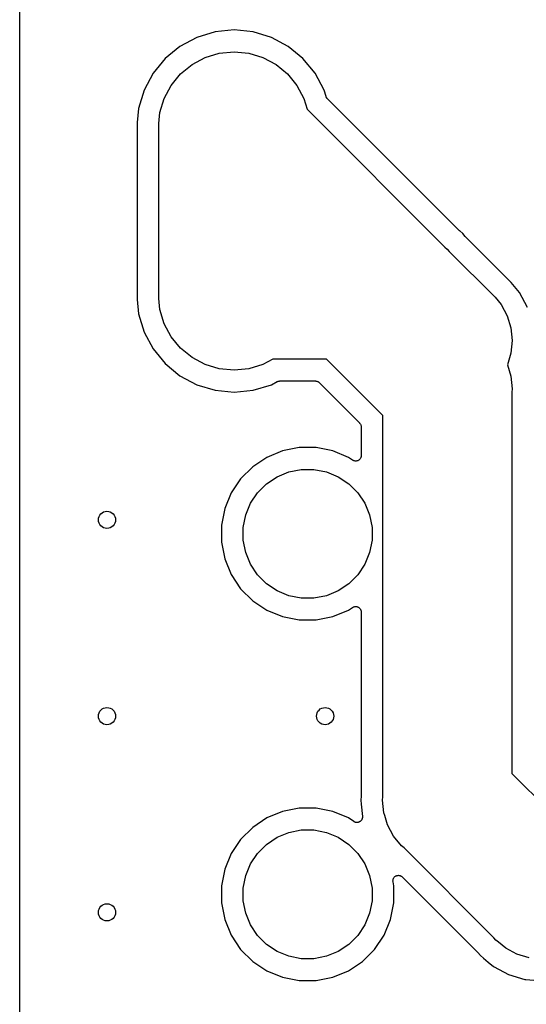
# Model space of a CAD drawing. Extents: x 0.02 to 3.88, y 0.02 to 3.88.
# Tile 5 of 21: x 0.02 to 0.49, y 1.58 to 2.48. Entities that reach past the tile are written whole.
import ezdxf

# ---------------------------------------------------------------- set-up
doc = ezdxf.new("R2010")
doc.units = 0
doc.header["$MEASUREMENT"] = 0
doc.layers.add('BLACK', color=7, linetype='CONTINUOUS')

msp = doc.modelspace()

# ---------------------------------------------------------------- linework, layer by layer
at = {"layer": 'BLACK', "linetype": 'CONTINUOUS'}
for p, q in [((0.021968, 0.238808), (0.021968, 3.65883)), ((0.201077, 2.46753), (0.18432, 2.46245)), ((0.218504, 2.46925), (0.201077, 2.46753)), ((0.235931, 2.46753), (0.218504, 2.46925)), ((0.252688, 2.46245), (0.235931, 2.46753)), ((0.18432, 2.46245), (0.168876, 2.45419)), ((0.268132, 2.45419), (0.252688, 2.46245)), ((0.168876, 2.45419), (0.15534, 2.44309)), ((0.19201, 2.44388), (0.204998, 2.44782)), ((0.204998, 2.44782), (0.218504, 2.44915)), ((0.218504, 2.44915), (0.23201, 2.44782)), ((0.23201, 2.44782), (0.244997, 2.44388)), ((0.281668, 2.44309), (0.268132, 2.45419)), ((0.15534, 2.44309), (0.144231, 2.42955)), ((0.180041, 2.43748), (0.19201, 2.44388)), ((0.244997, 2.44388), (0.256967, 2.43748)), ((0.292777, 2.42955), (0.281668, 2.44309)), ((0.144231, 2.42955), (0.135976, 2.41411)), ((0.16955, 2.42887), (0.180041, 2.43748)), ((0.256967, 2.43748), (0.267458, 2.42887)), ((0.301032, 2.41411), (0.292777, 2.42955)), ((0.16094, 2.41838), (0.16955, 2.42887)), ((0.267458, 2.42887), (0.276067, 2.41838)), ((0.135976, 2.41411), (0.130893, 2.39735)), ((0.154543, 2.40641), (0.16094, 2.41838)), ((0.276067, 2.41838), (0.282465, 2.40641)), ((0.302807, 2.40825), (0.301032, 2.41411)), ((0.150603, 2.39343), (0.154543, 2.40641)), ((0.282465, 2.40641), (0.285486, 2.39646)), ((0.302889, 2.40806), (0.302807, 2.40825)), ((0.302949, 2.40785), (0.302889, 2.40806)), ((0.303075, 2.40761), (0.302949, 2.40785)), ((0.30318, 2.40735), (0.303075, 2.40761)), ((0.303299, 2.40717), (0.30318, 2.40735)), ((0.303398, 2.40698), (0.303299, 2.40717)), ((0.303569, 2.40677), (0.303398, 2.40698)), ((0.303721, 2.40654), (0.303569, 2.40677)), ((0.303873, 2.40639), (0.303721, 2.40654)), ((0.304007, 2.40622), (0.303873, 2.40639)), ((0.304056, 2.40617), (0.304007, 2.40622)), ((0.425028, 2.2852), (0.304056, 2.40617)), ((0.130893, 2.39735), (0.129606, 2.38429)), ((0.149606, 2.38331), (0.150603, 2.39343)), ((0.285486, 2.39646), (0.411754, 2.27019)), ((0.129606, 2.38429), (0.129606, 2.22201)), ((0.149606, 2.22299), (0.149606, 2.38331)), ((0.425191, 2.28506), (0.425028, 2.2852)), ((0.425338, 2.28491), (0.425191, 2.28506)), ((0.425391, 2.28487), (0.425338, 2.28491)), ((0.428218, 2.28255), (0.425391, 2.28487)), ((0.430538, 2.27972), (0.428218, 2.28255)), ((0.430687, 2.27957), (0.430538, 2.27972)), ((0.430818, 2.27941), (0.430687, 2.27957)), ((0.430867, 2.27936), (0.430818, 2.27941)), ((0.472725, 2.2375), (0.430867, 2.27936)), ((0.411754, 2.27019), (0.414008, 2.26834)), ((0.414008, 2.26834), (0.415857, 2.26608)), ((0.415857, 2.26608), (0.457888, 2.22405)), ((0.480129, 2.22848), (0.472725, 2.2375)), ((0.129606, 2.22201), (0.130893, 2.20895)), ((0.150603, 2.21287), (0.149606, 2.22299)), ((0.457888, 2.22405), (0.463419, 2.21731)), ((0.48747, 2.21475), (0.480129, 2.22848)), ((0.154543, 2.19988), (0.150603, 2.21287)), ((0.463419, 2.21731), (0.468903, 2.20706)), ((0.130893, 2.20895), (0.135976, 2.19219)), ((0.468903, 2.20706), (0.472279, 2.19592)), ((0.160941, 2.18792), (0.154543, 2.19988)), ((0.472279, 2.19592), (0.47342, 2.18435)), ((0.135976, 2.19219), (0.144231, 2.17675)), ((0.16955, 2.17742), (0.160941, 2.18792)), ((0.144231, 2.17675), (0.15534, 2.16321)), ((0.180041, 2.16881), (0.16955, 2.17742)), ((0.47342, 2.18435), (0.472279, 2.17277)), ((0.19201, 2.16242), (0.180041, 2.16881)), ((0.254176, 2.16732), (0.244997, 2.16242)), ((0.303318, 2.16732), (0.254176, 2.16732)), ((0.355024, 2.11562), (0.303318, 2.16732)), ((0.472279, 2.17277), (0.469077, 2.16221)), ((0.15534, 2.16321), (0.168876, 2.1521)), ((0.204998, 2.15848), (0.19201, 2.16242)), ((0.218504, 2.15715), (0.204998, 2.15848)), ((0.23201, 2.15848), (0.218504, 2.15715)), ((0.244997, 2.16242), (0.23201, 2.15848)), ((0.469077, 2.16221), (0.472233, 2.15181)), ((0.168876, 2.1521), (0.18432, 2.14385)), ((0.472233, 2.15181), (0.472279, 2.15166)), ((0.472279, 2.15166), (0.47342, 2.14008)), ((0.18432, 2.14385), (0.201077, 2.13877)), ((0.235931, 2.13877), (0.252688, 2.14385)), ((0.252688, 2.14385), (0.258081, 2.14673)), ((0.258081, 2.14673), (0.258143, 2.14676)), ((0.258143, 2.14676), (0.258343, 2.14684)), ((0.258343, 2.14684), (0.258533, 2.14695)), ((0.258533, 2.14695), (0.258795, 2.14702)), ((0.258795, 2.14702), (0.259049, 2.14713)), ((0.259049, 2.14713), (0.259261, 2.14717)), ((0.259261, 2.14717), (0.259467, 2.14723)), ((0.259467, 2.14723), (0.259739, 2.14725)), ((0.259739, 2.14725), (0.260009, 2.1473)), ((0.260009, 2.1473), (0.260224, 2.1473)), ((0.260224, 2.1473), (0.260438, 2.14732)), ((0.260438, 2.14732), (0.292963, 2.14732)), ((0.292963, 2.14732), (0.29298, 2.14732)), ((0.29298, 2.14732), (0.29298, 2.14732)), ((0.29298, 2.14732), (0.292981, 2.14732)), ((0.292981, 2.14732), (0.293033, 2.14732)), ((0.293033, 2.14732), (0.293492, 2.14727)), ((0.293492, 2.14727), (0.293951, 2.14722)), ((0.293951, 2.14722), (0.293976, 2.14722)), ((0.293976, 2.14722), (0.294002, 2.14721)), ((0.294002, 2.14721), (0.294444, 2.14707)), ((0.294444, 2.14707), (0.294884, 2.14694)), ((0.294884, 2.14694), (0.294907, 2.14693)), ((0.294907, 2.14693), (0.294933, 2.14692)), ((0.294933, 2.14692), (0.295339, 2.1467)), ((0.295339, 2.1467), (0.295744, 2.14648)), ((0.295744, 2.14648), (0.295765, 2.14646)), ((0.295765, 2.14646), (0.295788, 2.14645)), ((0.295788, 2.14645), (0.296141, 2.14615)), ((0.296141, 2.14615), (0.296498, 2.14586)), ((0.296498, 2.14586), (0.333559, 2.1088)), ((0.47342, 2.14008), (0.473134, 2.13718)), ((0.201077, 2.13877), (0.218504, 2.13705)), ((0.218504, 2.13705), (0.235931, 2.13877)), ((0.473134, 2.13718), (0.473134, 1.78741)), ((0.355024, 1.76585), (0.355024, 2.11562)), ((0.333559, 2.1088), (0.333571, 2.10879)), ((0.333571, 2.10879), (0.333572, 2.10879)), ((0.333572, 2.10879), (0.333572, 2.10878)), ((0.333572, 2.10878), (0.333608, 2.10875)), ((0.333608, 2.10875), (0.333897, 2.10839)), ((0.333897, 2.10839), (0.334188, 2.10803)), ((0.334188, 2.10803), (0.334201, 2.10801)), ((0.334201, 2.10801), (0.334217, 2.10799)), ((0.334217, 2.10799), (0.33443, 2.10757)), ((0.33443, 2.10757), (0.334646, 2.10717)), ((0.334646, 2.10717), (0.334654, 2.10714)), ((0.334654, 2.10714), (0.334666, 2.10712)), ((0.334666, 2.10712), (0.334795, 2.10667)), ((0.334795, 2.10667), (0.334928, 2.10623)), ((0.334928, 2.10623), (0.334931, 2.10621)), ((0.334931, 2.10621), (0.334938, 2.10618)), ((0.334938, 2.10618), (0.334979, 2.10572)), ((0.334979, 2.10572), (0.335024, 2.10526)), ((0.335024, 2.10526), (0.335024, 2.07886)), ((0.278182, 2.08626), (0.262909, 2.08322)), ((0.293755, 2.08626), (0.278182, 2.08626)), ((0.309028, 2.08322), (0.293755, 2.08626)), ((0.248522, 2.07726), (0.235574, 2.06861)), ((0.262909, 2.08322), (0.248522, 2.07726)), ((0.323415, 2.07726), (0.309028, 2.08322)), ((0.327246, 2.0747), (0.323415, 2.07726)), ((0.334619, 2.07689), (0.334389, 2.07647)), ((0.334623, 2.0769), (0.334619, 2.07689)), ((0.334628, 2.07691), (0.334623, 2.0769)), ((0.33477, 2.07736), (0.334628, 2.07691)), ((0.334914, 2.07782), (0.33477, 2.07736)), ((0.334916, 2.07783), (0.334914, 2.07782)), ((0.334919, 2.07784), (0.334916, 2.07783)), ((0.33497, 2.07832), (0.334919, 2.07784)), ((0.335023, 2.07879), (0.33497, 2.07832)), ((0.335024, 2.07886), (0.335023, 2.07881)), ((0.335023, 2.07881), (0.335024, 2.07881)), ((0.335024, 2.07881), (0.335023, 2.07881)), ((0.335023, 2.07881), (0.335023, 2.07879)), ((0.235574, 2.06861), (0.224562, 2.0576)), ((0.327666, 2.07448), (0.327246, 2.0747)), ((0.328086, 2.07425), (0.327666, 2.07448)), ((0.328097, 2.07425), (0.328086, 2.07425)), ((0.328106, 2.07424), (0.328097, 2.07425)), ((0.32856, 2.0741), (0.328106, 2.07424)), ((0.329018, 2.07396), (0.32856, 2.0741)), ((0.329029, 2.07396), (0.329018, 2.07396)), ((0.32904, 2.07396), (0.329029, 2.07396)), ((0.329514, 2.07391), (0.32904, 2.07396)), ((0.329989, 2.07386), (0.329514, 2.07391)), ((0.33, 2.07386), (0.329989, 2.07386)), ((0.330011, 2.07386), (0.33, 2.07386)), ((0.330488, 2.07391), (0.330011, 2.07386)), ((0.330961, 2.07395), (0.330488, 2.07391)), ((0.330971, 2.07395), (0.330961, 2.07395)), ((0.330982, 2.07395), (0.330971, 2.07395)), ((0.331444, 2.07409), (0.330982, 2.07395)), ((0.331897, 2.07422), (0.331444, 2.07409)), ((0.331906, 2.07423), (0.331897, 2.07422)), ((0.331917, 2.07423), (0.331906, 2.07423)), ((0.332344, 2.07446), (0.331917, 2.07423)), ((0.332762, 2.07468), (0.332344, 2.07446)), ((0.33277, 2.07468), (0.332762, 2.07468)), ((0.33278, 2.07469), (0.33277, 2.07468)), ((0.333153, 2.07499), (0.33278, 2.07469)), ((0.333522, 2.07529), (0.333153, 2.07499)), ((0.333529, 2.0753), (0.333522, 2.07529)), ((0.333538, 2.0753), (0.333529, 2.0753)), ((0.333843, 2.07567), (0.333538, 2.0753)), ((0.334149, 2.07604), (0.333843, 2.07567)), ((0.334155, 2.07604), (0.334149, 2.07604)), ((0.334162, 2.07605), (0.334155, 2.07604)), ((0.334389, 2.07647), (0.334162, 2.07605)), ((0.248323, 2.05308), (0.257995, 2.05954)), ((0.257995, 2.05954), (0.268743, 2.06399)), ((0.268743, 2.06399), (0.280152, 2.06626)), ((0.280152, 2.06626), (0.291785, 2.06626)), ((0.291785, 2.06626), (0.303194, 2.06399)), ((0.303194, 2.06399), (0.313942, 2.05954)), ((0.313942, 2.05954), (0.323614, 2.05308)), ((0.224562, 2.0576), (0.215911, 2.04465)), ((0.240097, 2.04485), (0.248323, 2.05308)), ((0.323614, 2.05308), (0.33184, 2.04485)), ((0.215911, 2.04465), (0.209951, 2.03026)), ((0.233635, 2.03518), (0.240097, 2.04485)), ((0.33184, 2.04485), (0.338302, 2.03518)), ((0.229183, 2.02443), (0.233635, 2.03518)), ((0.338302, 2.03518), (0.342754, 2.02443)), ((0.209951, 2.03026), (0.206913, 2.01499)), ((0.226913, 2.01302), (0.229183, 2.02443)), ((0.342754, 2.02443), (0.345024, 2.01302)), ((0.206913, 2.01499), (0.206913, 1.99942)), ((0.226913, 2.00139), (0.226913, 2.01302)), ((0.345024, 2.01302), (0.345024, 2.00139)), ((0.206913, 1.99942), (0.209951, 1.98415)), ((0.229183, 1.98998), (0.226913, 2.00139)), ((0.345024, 2.00139), (0.342754, 1.98998)), ((0.233635, 1.97923), (0.229183, 1.98998)), ((0.342754, 1.98998), (0.338302, 1.97923)), ((0.209951, 1.98415), (0.215911, 1.96976)), ((0.240097, 1.96956), (0.233635, 1.97923)), ((0.338302, 1.97923), (0.33184, 1.96956)), ((0.215911, 1.96976), (0.224562, 1.95681)), ((0.248323, 1.96133), (0.240097, 1.96956)), ((0.33184, 1.96956), (0.323614, 1.96133)), ((0.257995, 1.95487), (0.248323, 1.96133)), ((0.323614, 1.96133), (0.313942, 1.95487)), ((0.224562, 1.95681), (0.235574, 1.9458)), ((0.268743, 1.95042), (0.257995, 1.95487)), ((0.280152, 1.94815), (0.268743, 1.95042)), ((0.303194, 1.95042), (0.291785, 1.94815)), ((0.313942, 1.95487), (0.303194, 1.95042)), ((0.235574, 1.9458), (0.248522, 1.93715)), ((0.291785, 1.94815), (0.280152, 1.94815)), ((0.248522, 1.93715), (0.262909, 1.93119)), ((0.309028, 1.93119), (0.323415, 1.93715)), ((0.323415, 1.93715), (0.327246, 1.93971)), ((0.327246, 1.93971), (0.327285, 1.93973)), ((0.327285, 1.93973), (0.327286, 1.93973)), ((0.327286, 1.93973), (0.327287, 1.93973)), ((0.327287, 1.93973), (0.327304, 1.93974)), ((0.327304, 1.93974), (0.327733, 1.93997)), ((0.327733, 1.93997), (0.328151, 1.94019)), ((0.328151, 1.94019), (0.328161, 1.94019)), ((0.328161, 1.94019), (0.328171, 1.94019)), ((0.328171, 1.94019), (0.328634, 1.94033)), ((0.328634, 1.94033), (0.329087, 1.94046)), ((0.329087, 1.94046), (0.329098, 1.94046)), ((0.329098, 1.94046), (0.329108, 1.94046)), ((0.329108, 1.94046), (0.329581, 1.94051)), ((0.329581, 1.94051), (0.330059, 1.94055)), ((0.330059, 1.94055), (0.33007, 1.94055)), ((0.33007, 1.94055), (0.33008, 1.94055)), ((0.33008, 1.94055), (0.330548, 1.9405)), ((0.330548, 1.9405), (0.331029, 1.94045)), ((0.331029, 1.94045), (0.33104, 1.94044)), ((0.33104, 1.94044), (0.33105, 1.94044)), ((0.33105, 1.94044), (0.331502, 1.9403)), ((0.331502, 1.9403), (0.331961, 1.94016)), ((0.331961, 1.94016), (0.331971, 1.94015)), ((0.331971, 1.94015), (0.331981, 1.94015)), ((0.331981, 1.94015), (0.332395, 1.93992)), ((0.332395, 1.93992), (0.33282, 1.93969)), ((0.33282, 1.93969), (0.332828, 1.93969)), ((0.332828, 1.93969), (0.332838, 1.93968)), ((0.332838, 1.93968), (0.3332, 1.93938)), ((0.3332, 1.93938), (0.333571, 1.93907)), ((0.333571, 1.93907), (0.333579, 1.93906)), ((0.333579, 1.93906), (0.333587, 1.93906)), ((0.333587, 1.93906), (0.333885, 1.93869)), ((0.333885, 1.93869), (0.334188, 1.93832)), ((0.334188, 1.93832), (0.334193, 1.93831)), ((0.334193, 1.93831), (0.3342, 1.9383)), ((0.3342, 1.9383), (0.334422, 1.93788)), ((0.334422, 1.93788), (0.334646, 1.93745)), ((0.334646, 1.93745), (0.33465, 1.93744)), ((0.33465, 1.93744), (0.334655, 1.93743)), ((0.334655, 1.93743), (0.334791, 1.93698)), ((0.334791, 1.93698), (0.334928, 1.93652)), ((0.334928, 1.93652), (0.334929, 1.93651)), ((0.334929, 1.93651), (0.334933, 1.9365)), ((0.334933, 1.9365), (0.334977, 1.93602)), ((0.334977, 1.93602), (0.335024, 1.93555)), ((0.335024, 1.93555), (0.335024, 1.76708)), ((0.262909, 1.93119), (0.278182, 1.92815)), ((0.278182, 1.92815), (0.293755, 1.92815)), ((0.293755, 1.92815), (0.309028, 1.93119)), ((0.473134, 1.78741), (0.524997, 1.73555)), ((0.335, 1.76659), (0.334641, 1.76295)), ((0.334641, 1.76295), (0.335, 1.75931)), ((0.335023, 1.76701), (0.335, 1.7668)), ((0.335, 1.7668), (0.335, 1.76659)), ((0.335024, 1.76708), (0.335023, 1.76701)), ((0.354738, 1.76295), (0.355024, 1.76585)), ((0.355878, 1.75138), (0.354738, 1.76295)), ((0.262909, 1.75251), (0.248522, 1.74655)), ((0.278182, 1.75555), (0.262909, 1.75251)), ((0.293755, 1.75555), (0.278182, 1.75555)), ((0.309028, 1.75251), (0.293755, 1.75555)), ((0.323415, 1.74655), (0.309028, 1.75251)), ((0.335, 1.75931), (0.335, 1.75931)), ((0.335, 1.75931), (0.336125, 1.74789)), ((0.248522, 1.74655), (0.235574, 1.7379)), ((0.328371, 1.74324), (0.323415, 1.74655)), ((0.328578, 1.74313), (0.328371, 1.74324)), ((0.328773, 1.743), (0.328578, 1.74313)), ((0.329007, 1.7429), (0.328773, 1.743)), ((0.329231, 1.74278), (0.329007, 1.7429)), ((0.329456, 1.74271), (0.329231, 1.74278)), ((0.333042, 1.74277), (0.332798, 1.7427)), ((0.33325, 1.74288), (0.333042, 1.74277)), ((0.333467, 1.74297), (0.33325, 1.74288)), ((0.33368, 1.74311), (0.333467, 1.74297)), ((0.333905, 1.74323), (0.33368, 1.74311)), ((0.334087, 1.74338), (0.333905, 1.74323)), ((0.334284, 1.7435), (0.334087, 1.74338)), ((0.334465, 1.74368), (0.334284, 1.7435)), ((0.334663, 1.74384), (0.334465, 1.74368)), ((0.334813, 1.74402), (0.334663, 1.74384)), ((0.33498, 1.74419), (0.334813, 1.74402)), ((0.335124, 1.7444), (0.33498, 1.74419)), ((0.335287, 1.74459), (0.335124, 1.7444)), ((0.335399, 1.7448), (0.335287, 1.74459)), ((0.335531, 1.74499), (0.335399, 1.7448)), ((0.335631, 1.74523), (0.335531, 1.74499)), ((0.335753, 1.74545), (0.335631, 1.74523)), ((0.335823, 1.74567), (0.335753, 1.74545)), ((0.335915, 1.74589), (0.335823, 1.74567)), ((0.335968, 1.74614), (0.335915, 1.74589)), ((0.336044, 1.74638), (0.335968, 1.74614)), ((0.336069, 1.74661), (0.336044, 1.74638)), ((0.336118, 1.74684), (0.336069, 1.74661)), ((0.336121, 1.7471), (0.336118, 1.74684)), ((0.336149, 1.74735), (0.336121, 1.7471)), ((0.336125, 1.74789), (0.336131, 1.74782)), ((0.336131, 1.74782), (0.336128, 1.74759)), ((0.336128, 1.74759), (0.336149, 1.74735)), ((0.356663, 1.74879), (0.355878, 1.75138)), ((0.359255, 1.74024), (0.356663, 1.74879)), ((0.235574, 1.7379), (0.224562, 1.72689)), ((0.268743, 1.73328), (0.280152, 1.73555)), ((0.280152, 1.73555), (0.291785, 1.73555)), ((0.291785, 1.73555), (0.303194, 1.73328)), ((0.329672, 1.74262), (0.329456, 1.74271)), ((0.329922, 1.74257), (0.329672, 1.74262)), ((0.330165, 1.7425), (0.329922, 1.74257)), ((0.330398, 1.74247), (0.330165, 1.7425)), ((0.330628, 1.74243), (0.330398, 1.74247)), ((0.330883, 1.74243), (0.330628, 1.74243)), ((0.331136, 1.7424), (0.330883, 1.74243)), ((0.33137, 1.74242), (0.331136, 1.7424)), ((0.331604, 1.74242), (0.33137, 1.74242)), ((0.331854, 1.74247), (0.331604, 1.74242)), ((0.332107, 1.74249), (0.331854, 1.74247)), ((0.332332, 1.74256), (0.332107, 1.74249)), ((0.332563, 1.7426), (0.332332, 1.74256)), ((0.332798, 1.7427), (0.332563, 1.7426)), ((0.364739, 1.72998), (0.359255, 1.74024)), ((0.224562, 1.72689), (0.215911, 1.71394)), ((0.248323, 1.72237), (0.257995, 1.72883)), ((0.257995, 1.72883), (0.268743, 1.73328)), ((0.303194, 1.73328), (0.313942, 1.72883)), ((0.313942, 1.72883), (0.323614, 1.72237)), ((0.372118, 1.72099), (0.364739, 1.72998)), ((0.240097, 1.71414), (0.248323, 1.72237)), ((0.323614, 1.72237), (0.33184, 1.71414)), ((0.374372, 1.71914), (0.372118, 1.72099)), ((0.456726, 1.63679), (0.374372, 1.71914)), ((0.215911, 1.71394), (0.209951, 1.69956)), ((0.233635, 1.70447), (0.240097, 1.71414)), ((0.33184, 1.71414), (0.338302, 1.70447)), ((0.209951, 1.69956), (0.206913, 1.68428)), ((0.229183, 1.69372), (0.233635, 1.70447)), ((0.338302, 1.70447), (0.342754, 1.69372)), ((0.226913, 1.68231), (0.229183, 1.69372)), ((0.342754, 1.69372), (0.345024, 1.68231)), ((0.364189, 1.68904), (0.364243, 1.68952)), ((0.36419, 1.68903), (0.364189, 1.68904)), ((0.364189, 1.68902), (0.36419, 1.68903)), ((0.364231, 1.68855), (0.364189, 1.68902)), ((0.364272, 1.68806), (0.364231, 1.68855)), ((0.364243, 1.68952), (0.364295, 1.68999)), ((0.364295, 1.68999), (0.364297, 1.69)), ((0.364297, 1.69001), (0.364446, 1.69048)), ((0.364297, 1.69), (0.364297, 1.69001)), ((0.364446, 1.69048), (0.364586, 1.69092)), ((0.364586, 1.69092), (0.36459, 1.69093)), ((0.36459, 1.69093), (0.364592, 1.69094)), ((0.364592, 1.69094), (0.364821, 1.69135)), ((0.364821, 1.69135), (0.365054, 1.69178)), ((0.365054, 1.69178), (0.365058, 1.69179)), ((0.365058, 1.69179), (0.365061, 1.69179)), ((0.365061, 1.69179), (0.365369, 1.69216)), ((0.365369, 1.69216), (0.365678, 1.69253)), ((0.365678, 1.69253), (0.365683, 1.69253)), ((0.365683, 1.69253), (0.365688, 1.69254)), ((0.365688, 1.69254), (0.366057, 1.69284)), ((0.366057, 1.69284), (0.366437, 1.69314)), ((0.366437, 1.69314), (0.366443, 1.69315)), ((0.366443, 1.69315), (0.366448, 1.69315)), ((0.366448, 1.69315), (0.366859, 1.69337)), ((0.366859, 1.69337), (0.3673, 1.6936)), ((0.3673, 1.6936), (0.367306, 1.6936)), ((0.367306, 1.6936), (0.367312, 1.6936)), ((0.367312, 1.6936), (0.367769, 1.69374)), ((0.367769, 1.69374), (0.368235, 1.69388)), ((0.368235, 1.69388), (0.368241, 1.69388)), ((0.368241, 1.69388), (0.368248, 1.69388)), ((0.368248, 1.69388), (0.368738, 1.69393)), ((0.368738, 1.69393), (0.369206, 1.69397)), ((0.369206, 1.69397), (0.369213, 1.69397)), ((0.369213, 1.69397), (0.36922, 1.69397)), ((0.36922, 1.69397), (0.369704, 1.69392)), ((0.369704, 1.69392), (0.370177, 1.69387)), ((0.370177, 1.69387), (0.370184, 1.69387)), ((0.370184, 1.69387), (0.37019, 1.69387)), ((0.37019, 1.69387), (0.37066, 1.69372)), ((0.37066, 1.69372), (0.37111, 1.69359)), ((0.37111, 1.69359), (0.371116, 1.69358)), ((0.371116, 1.69358), (0.371123, 1.69358)), ((0.371123, 1.69358), (0.371555, 1.69335)), ((0.371555, 1.69335), (0.37197, 1.69313)), ((0.37197, 1.69313), (0.371976, 1.69312)), ((0.371976, 1.69312), (0.371981, 1.69312)), ((0.371981, 1.69312), (0.372348, 1.69282)), ((0.372348, 1.69282), (0.372725, 1.69251)), ((0.372725, 1.69251), (0.441715, 1.62352)), ((0.206913, 1.68428), (0.206913, 1.66871)), ((0.226913, 1.67068), (0.226913, 1.68231)), ((0.345024, 1.68231), (0.345024, 1.67068)), ((0.364274, 1.68805), (0.364272, 1.68806)), ((0.364275, 1.68805), (0.364274, 1.68805)), ((0.364274, 1.68805), (0.364274, 1.68805)), ((0.364285, 1.688), (0.364275, 1.68805)), ((0.365024, 1.68428), (0.364285, 1.688)), ((0.365024, 1.66871), (0.365024, 1.68428)), ((0.229183, 1.65927), (0.226913, 1.67068)), ((0.345024, 1.67068), (0.342754, 1.65927)), ((0.206913, 1.66871), (0.209951, 1.65344)), ((0.361986, 1.65344), (0.365024, 1.66871)), ((0.209951, 1.65344), (0.215911, 1.63905)), ((0.233635, 1.64852), (0.229183, 1.65927)), ((0.342754, 1.65927), (0.338302, 1.64852)), ((0.356026, 1.63905), (0.361986, 1.65344)), ((0.240097, 1.63885), (0.233635, 1.64852)), ((0.338302, 1.64852), (0.33184, 1.63885)), ((0.215911, 1.63905), (0.224562, 1.6261)), ((0.248323, 1.63062), (0.240097, 1.63885)), ((0.33184, 1.63885), (0.323614, 1.63062)), ((0.347375, 1.6261), (0.356026, 1.63905)), ((0.458575, 1.63454), (0.456726, 1.63679)), ((0.460828, 1.63269), (0.458575, 1.63454)), ((0.224562, 1.6261), (0.235574, 1.61509)), ((0.257995, 1.62416), (0.248323, 1.63062)), ((0.323614, 1.63062), (0.313942, 1.62416)), ((0.336363, 1.61509), (0.347375, 1.6261)), ((0.467567, 1.62716), (0.460828, 1.63269)), ((0.477827, 1.62167), (0.467567, 1.62716)), ((0.268743, 1.61971), (0.257995, 1.62416)), ((0.280152, 1.61744), (0.268743, 1.61971)), ((0.291785, 1.61744), (0.280152, 1.61744)), ((0.303194, 1.61971), (0.291785, 1.61744)), ((0.313942, 1.62416), (0.303194, 1.61971)), ((0.441715, 1.62352), (0.441764, 1.62347)), ((0.441764, 1.62347), (0.441896, 1.6233)), ((0.441896, 1.6233), (0.442045, 1.62315)), ((0.442045, 1.62315), (0.444365, 1.62033)), ((0.444365, 1.62033), (0.447191, 1.61801)), ((0.447191, 1.61801), (0.447191, 1.61801)), ((0.447191, 1.61801), (0.451638, 1.61436)), ((0.488959, 1.6183), (0.477827, 1.62167)), ((0.235574, 1.61509), (0.248522, 1.60644)), ((0.323415, 1.60644), (0.336363, 1.61509)), ((0.451638, 1.61436), (0.456402, 1.61045)), ((0.456402, 1.61045), (0.466089, 1.60527)), ((0.248522, 1.60644), (0.262909, 1.60048)), ((0.262909, 1.60048), (0.278182, 1.59744)), ((0.293755, 1.59744), (0.309028, 1.60048)), ((0.309028, 1.60048), (0.323415, 1.60644)), ((0.466089, 1.60527), (0.470136, 1.60311)), ((0.470136, 1.60311), (0.485038, 1.59858)), ((0.485038, 1.59858), (0.486026, 1.59849)), ((0.486026, 1.59849), (0.486026, 1.59849)), ((0.486026, 1.59849), (0.496896, 1.59742)), ((0.278182, 1.59744), (0.293755, 1.59744))]:
    msp.add_line(p, q, dxfattribs=at)
at = {"layer": 'BLACK'}
for centre in [(0.101969, 2.02), (0.101969, 1.84), (0.301969, 1.84), (0.101969, 1.66)]:
    msp.add_circle(centre, 0.007874, dxfattribs=at)

doc.saveas('drawing.dxf')
